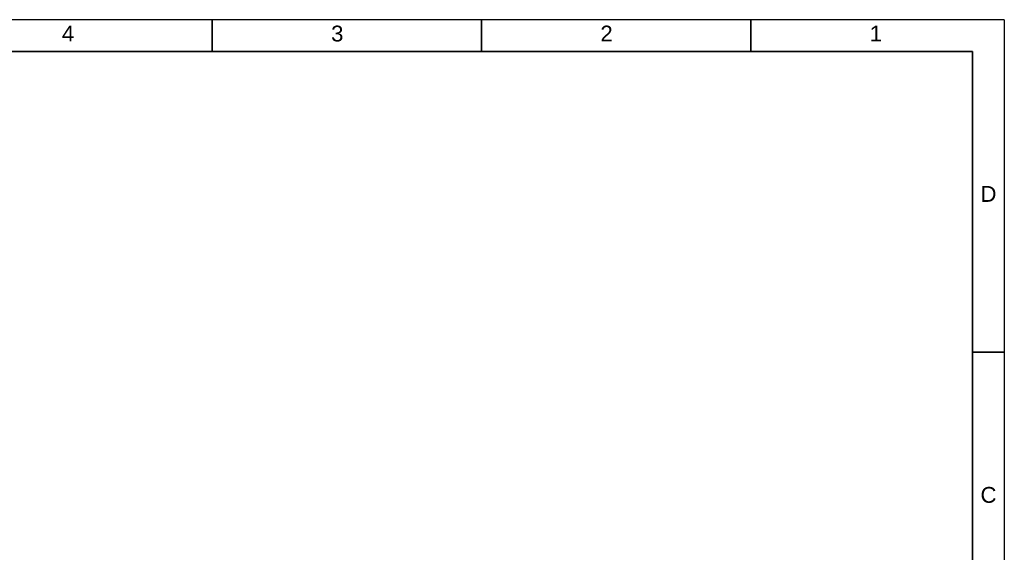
# Paper-space layout 'SHEET_1' of a CAD drawing. Header units: inches. Extents: x 3 to 360, y 8 to 227.
# Tile 98 of 98: x 194 to 360, y 137 to 227. Entities that reach past the tile are written whole.
import ezdxf
from ezdxf.enums import TextEntityAlignment as Align

# ---------------------------------------------------------------- set-up
doc = ezdxf.new("R2010")
doc.units = ezdxf.units.IN
doc.header["$LTSCALE"] = 10.666667
doc.header["$MEASUREMENT"] = 0
doc.layers.get('0').update_dxf_attribs({"lineweight": 25})
doc.layers.get('DEFPOINTS').update_dxf_attribs({"lineweight": 25})
doc.layers.add('BORDER', color=7, linetype='Continuous', lineweight=25)
doc.layers.add('BORDER_TEXT', color=7, linetype='Continuous', lineweight=25)
doc.styles.add('Text Style153', font='arial.ttf')

# ---------------------------------------------------------------- blocks, each defined once
blk = doc.blocks.new('Borders ProEnergy ANSI-D')
at = {"layer": 'BORDER', "lineweight": 35}
for p, q in [((21.25, 20.75), (21.25, 21.25)), ((25.5, 20.75), (25.5, 21.25)), ((29.75, 21.25), (29.75, 20.75)), ((0.75, 20.75), (33.25, 20.75)), ((33.25, 20.75), (33.25, 1.25)), ((33.25, 16), (33.75, 16))]:
    blk.add_line(p, q, dxfattribs=at)
at = {"layer": 'DEFPOINTS'}
for q in [(0.25, 21.25), (33.75, 0.75)]:
    blk.add_line((33.75, 21.25), q, dxfattribs=at)
at = {"layer": 'BORDER_TEXT', "style": 'Text Style153'}
for s, p in [('4', (18.875, 20.90625)), ('3', (23.125, 20.90625)), ('2', (27.375, 20.90625)), ('1', (31.625, 20.90625))]:
    blk.add_text(s, height=0.25, dxfattribs=at).set_placement(p)
for s, p in [('D', (33.5, 18.375)), ('C', (33.5, 13.625))]:
    blk.add_text(s, height=0.25, dxfattribs=at).set_placement(p, align=Align.CENTER)

psp = doc.layouts.new('SHEET_1')

# ---------------------------------------------------------------- block references
at = {"xscale": 10.66666666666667, "yscale": 10.66666666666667, "zscale": 10.66666666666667}
psp.add_blockref('Borders ProEnergy ANSI-D', (0, 0), dxfattribs=at)

doc.saveas('drawing.dxf')
